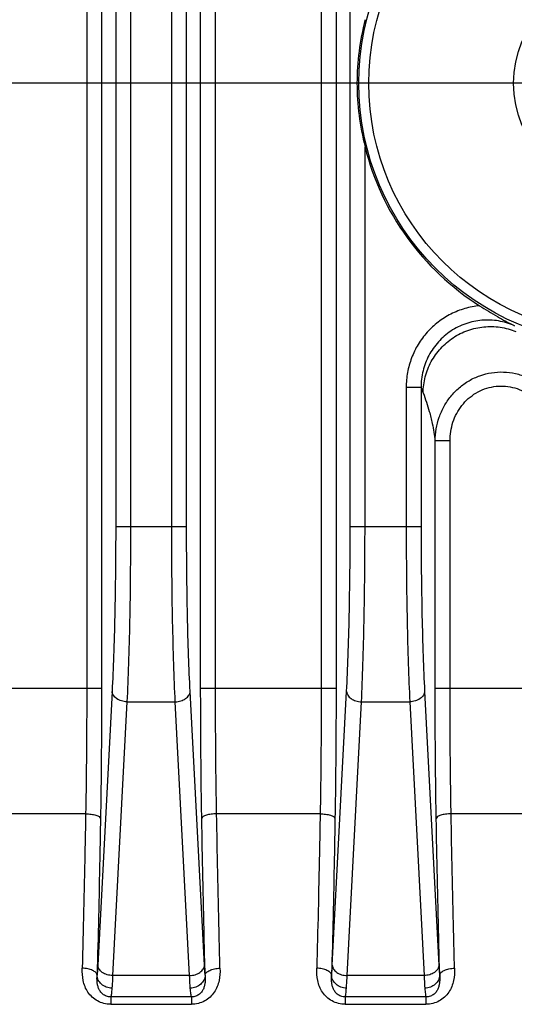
# Model space of a CAD drawing. Header units: millimetres. Extents: x 91 to 530, y 134 to 288.
# Tile 17 of 31: x 450 to 460, y 181 to 201. Entities that reach past the tile are written whole.
import ezdxf

# ---------------------------------------------------------------- set-up
doc = ezdxf.new("R2010")
doc.units = ezdxf.units.MM
doc.header["$LTSCALE"] = 32.67
doc.header["$PDMODE"] = 3
doc.header["$PDSIZE"] = 8
doc.linetypes.add('CENTER', pattern=[0.6, 0.375, -0.075, 0.075, -0.075])
doc.layers.get('0').update_dxf_attribs({"linetype": 'CONTINUOUS'})
doc.layers.get('Defpoints').update_dxf_attribs({"linetype": 'CONTINUOUS'})
for name, color, linetype in [('00_COMPONENTS', 7, 'CONTINUOUS'), ('03_ALL_AXES', 7, 'CONTINUOUS'), ('51__DRAFT_DIMS', 7, 'CONTINUOUS')]:
    doc.layers.add(name, color=color, linetype=linetype)
doc.styles.get("Standard").update_dxf_attribs({"font": 'Roboto-Regular.ttf'})
doc.dimstyles.new('DIMSTYLE_2', dxfattribs={"dimtxt": 3, "dimasz": 3, "dimexe": 2.5, "dimexo": 0.5, "dimgap": 0.75, "dimtad": 1, "dimdsep": 46, "dimtxsty": 'STANDARD', "dimblk": '_FILLED', "dimblk1": '_FILLED', "dimblk2": '_FILLED', "dimcen": 0.09, "dimclrt": 3, "dimazin": 2, "dimtp": 0.3, "dimtm": 0.3, "dimtfac": 1, "dimtofl": 0, "dimtmove": 0, "dimatfit": 3, "dimldrblk": '_FILLED', "dimfxl": 1, "dimtolj": 1, "dimarcsym": 0})

# ---------------------------------------------------------------- blocks, each defined once
blk = doc.blocks.new('_FILLED')
at = {"color": 0, "linetype": 'ByBlock'}
blk.add_solid([(0, 0), (-1, 0.1667), (-1, -0.1667)], dxfattribs=at)
blk = doc.blocks.new('*D12')
at = {"layer": '51__DRAFT_DIMS', "color": 0, "lineweight": -2}
for p, q in [((457.509, 245.708), (428.005, 245.708)), ((430.505, 242.708), (430.505, 202.708)), ((457.338, 199.708), (428.005, 199.708))]:
    blk.add_line(p, q, dxfattribs=at)
at = {"layer": 'Defpoints', "color": 0}
for p in [(458.009, 245.708), (430.505, 199.708), (457.838, 199.708)]:
    blk.add_point(p, dxfattribs=at)
at = {"layer": '51__DRAFT_DIMS', "color": 0, "linetype": 'ByBlock', "lineweight": -2, "xscale": 3, "yscale": 3, "zscale": 3}
for p, rotation in [((430.505, 245.708), 90), ((430.505, 199.708), 270)]:
    blk.add_blockref('_FILLED', p, dxfattribs=dict(at, rotation=rotation))
at = {"layer": '51__DRAFT_DIMS', "color": 3, "insert": (425.755, 222.647), "char_height": 3, "attachment_point": 2, "rotation": 90, "line_spacing_factor": 0.9}
blk.add_mtext('\\A1;46', dxfattribs=at)

msp = doc.modelspace()

# ---------------------------------------------------------------- linework, layer by layer
at = {"layer": '00_COMPONENTS', "color": 4}
for p, q in [((451.181, 257.899), (451.181, 187.518)), ((451.48, 257.899), (451.48, 187.518)), ((453.479, 187.518), (453.479, 257.899)), ((453.779, 187.518), (453.779, 257.899)), ((455.911, 257.899), (455.911, 187.518)), ((456.21, 257.899), (456.21, 187.518)), ((451.765, 254.637), (451.765, 190.779)), ((452.064, 254.637), (452.064, 190.779)), ((452.895, 190.779), (452.895, 254.637)), ((453.195, 190.779), (453.195, 254.637)), ((456.495, 190.779), (456.495, 254.637)), ((456.794, 190.779), (456.794, 198.427)), ((457.625, 193.581), (457.625, 190.779)), ((457.925, 193.581), (457.625, 193.581)), ((457.925, 193.581), (457.925, 190.779)), ((458.209, 187.518), (458.209, 192.503)), ((458.509, 192.503), (458.209, 192.503)), ((458.509, 187.518), (458.509, 192.503)), ((451.765, 190.779), (453.195, 190.779)), ((456.495, 190.779), (457.925, 190.779)), ((449.1, 187.518), (451.48, 187.518)), ((453.479, 187.518), (456.21, 187.518)), ((458.209, 187.518), (460.94, 187.518)), ((451.693, 187.456), (451.404, 181.94)), ((453.556, 181.94), (453.267, 187.456)), ((456.134, 181.94), (456.423, 187.456)), ((457.997, 187.456), (458.286, 181.94)), ((451.992, 187.244), (451.703, 181.728)), ((451.992, 187.244), (452.967, 187.244)), ((453.256, 181.728), (452.967, 187.244)), ((456.433, 181.728), (456.722, 187.244)), ((456.722, 187.244), (457.697, 187.244)), ((457.697, 187.244), (457.986, 181.728)), ((451.159, 184.989), (449.421, 184.989)), ((455.889, 184.989), (453.801, 184.989)), ((460.619, 184.989), (458.531, 184.989)), ((453.256, 181.728), (451.703, 181.728)), ((457.986, 181.728), (456.433, 181.728)), ((453.293, 181.3), (451.666, 181.3)), ((451.666, 181.3), (451.666, 181.15)), ((451.666, 181.15), (453.293, 181.15)), ((453.293, 181.3), (453.293, 181.15)), ((458.023, 181.3), (456.396, 181.3)), ((456.396, 181.3), (456.396, 181.15)), ((456.396, 181.15), (458.023, 181.15)), ((458.023, 181.3), (458.023, 181.15))]:
    msp.add_line(p, q, dxfattribs=at)
for radius in [5.269, 5.07]:
    msp.add_circle((461.94, 199.708), radius, dxfattribs=at)
at = {"layer": '00_COMPONENTS', "color": 7}
msp.add_circle((461.94, 199.708), 2.15, dxfattribs=at)
msp.add_arc((461.94, 199.708), 5.303, 193.9881, 237.6867, dxfattribs=at)
at = {"layer": '00_COMPONENTS', "color": 4}
msp.add_arc((491.131, 206.244), 35.539, 200.8728, 201.0647, dxfattribs=at)
at = {"layer": '00_COMPONENTS', "color": 7}
for points, knots in [([(456.794, 200.99), (456.742, 200.781), (456.661, 200.356), (456.618, 199.708), (456.661, 199.061), (456.742, 198.636), (456.794, 198.427)], [0, 0, 0, 0, 0.249994, 0.5, 0.750006, 1, 1, 1, 1]), ([(459.105, 195.227), (459.223, 195.152), (459.453, 195.011), (459.69, 194.882), (459.806, 194.823)], [0, 0, 0, 0, 0.517959, 1, 1, 1, 1])]:
    msp.add_open_spline(points, degree=3, knots=knots, dxfattribs=at)
at = {"layer": '00_COMPONENTS', "color": 4}
for points, knots in [([(459.105, 195.227), (459.005, 195.217), (458.805, 195.179), (458.522, 195.066), (458.264, 194.904), (458.041, 194.697), (457.859, 194.452), (457.725, 194.178), (457.643, 193.885), (457.625, 193.682), (457.625, 193.581)], [0, 0, 0, 0, 0.124997, 0.249993, 0.37499, 0.499988, 0.624988, 0.74999, 0.874994, 1, 1, 1, 1]), ([(459.806, 194.823), (459.704, 194.868), (459.488, 194.933), (459.151, 194.947), (458.821, 194.877), (458.519, 194.727), (458.264, 194.507), (458.071, 194.231), (457.951, 193.916), (457.924, 193.692), (457.925, 193.581)], [0, 0, 0, 0, 0.124997, 0.250001, 0.37501, 0.50002, 0.625026, 0.750025, 0.875016, 1, 1, 1, 1]), ([(457.967, 193.47), (457.968, 193.579), (457.997, 193.798), (458.119, 194.106), (458.312, 194.376), (458.565, 194.592), (458.863, 194.741), (459.188, 194.814), (459.52, 194.807), (459.735, 194.749), (459.836, 194.708)], [0, 0, 0, 0, 0.124356, 0.249012, 0.373983, 0.499208, 0.624568, 0.749912, 0.875092, 1, 1, 1, 1]), ([(458.209, 192.503), (458.21, 192.584), (458.223, 192.745), (458.284, 192.981), (458.383, 193.203), (458.519, 193.405), (458.689, 193.58), (458.888, 193.721), (459.109, 193.824), (459.346, 193.883), (459.59, 193.898), (459.832, 193.867), (460.064, 193.792), (460.279, 193.677), (460.47, 193.525), (460.631, 193.343), (460.758, 193.135), (460.819, 192.985), (460.843, 192.908)], [0, 0, 0, 0, 0.062383, 0.124813, 0.18728, 0.249776, 0.312296, 0.374835, 0.437387, 0.499946, 0.562505, 0.625058, 0.687599, 0.750124, 0.81263, 0.875112, 0.93757, 1, 1, 1, 1]), ([(457.967, 193.47), (458.014, 193.348), (458.081, 193.144), (458.161, 192.82), (458.196, 192.62), (458.209, 192.503)], [0, 0, 0, 0, 0.391875, 0.644591, 1, 1, 1, 1]), ([(458.509, 192.503), (458.509, 192.567), (458.519, 192.694), (458.563, 192.881), (458.638, 193.057), (458.743, 193.218), (458.874, 193.358), (459.029, 193.472), (459.203, 193.554), (459.389, 193.602), (459.58, 193.613), (459.771, 193.587), (459.953, 193.526), (460.12, 193.433), (460.269, 193.311), (460.393, 193.165), (460.492, 193), (460.539, 192.881), (460.557, 192.82)], [0, 0, 0, 0, 0.062518, 0.12503, 0.187536, 0.250038, 0.312535, 0.375027, 0.437516, 0.500003, 0.562491, 0.62498, 0.687472, 0.749968, 0.812469, 0.874975, 0.937485, 1, 1, 1, 1]), ([(451.765, 190.779), (451.765, 190.474), (451.762, 189.874), (451.748, 189.003), (451.726, 188.201), (451.705, 187.693), (451.693, 187.456)], [0, 0, 0, 0, 0.275875, 0.541146, 0.785637, 1, 1, 1, 1]), ([(452.064, 190.779), (452.064, 190.454), (452.061, 189.816), (452.048, 188.89), (452.026, 188.037), (452.005, 187.496), (451.992, 187.244)], [0, 0, 0, 0, 0.275878, 0.541152, 0.785644, 1, 1, 1, 1]), ([(452.967, 187.244), (452.955, 187.496), (452.934, 188.037), (452.912, 188.89), (452.898, 189.816), (452.895, 190.454), (452.895, 190.779)], [0, 0, 0, 0, 0.214355, 0.458847, 0.724121, 1, 1, 1, 1]), ([(453.267, 187.456), (453.254, 187.693), (453.233, 188.201), (453.211, 189.003), (453.198, 189.874), (453.195, 190.474), (453.195, 190.779)], [0, 0, 0, 0, 0.214362, 0.458852, 0.724124, 1, 1, 1, 1]), ([(456.423, 187.456), (456.435, 187.693), (456.456, 188.201), (456.478, 189.003), (456.492, 189.874), (456.495, 190.474), (456.495, 190.779)], [0, 0, 0, 0, 0.214362, 0.458852, 0.724124, 1, 1, 1, 1]), ([(456.722, 187.244), (456.735, 187.496), (456.756, 188.037), (456.778, 188.89), (456.791, 189.816), (456.794, 190.454), (456.794, 190.779)], [0, 0, 0, 0, 0.214355, 0.458847, 0.724121, 1, 1, 1, 1]), ([(457.625, 190.779), (457.625, 190.454), (457.628, 189.816), (457.642, 188.89), (457.664, 188.037), (457.685, 187.496), (457.697, 187.244)], [0, 0, 0, 0, 0.275878, 0.541152, 0.785644, 1, 1, 1, 1]), ([(457.925, 190.779), (457.925, 190.474), (457.928, 189.874), (457.941, 189.003), (457.963, 188.201), (457.984, 187.693), (457.997, 187.456)], [0, 0, 0, 0, 0.275875, 0.541146, 0.785637, 1, 1, 1, 1]), ([(451.181, 187.518), (451.181, 187.304), (451.179, 186.461), (451.17, 185.618), (451.159, 184.989)], [0, 0, 0, 0, 0.253882, 1, 1, 1, 1]), ([(451.48, 187.518), (451.48, 187.296), (451.478, 186.422), (451.47, 185.548), (451.458, 184.897)], [0, 0, 0, 0, 0.253882, 1, 1, 1, 1]), ([(453.501, 184.897), (453.497, 185.11), (453.485, 185.984), (453.479, 186.858), (453.479, 187.518)], [0, 0, 0, 0, 0.244581, 1, 1, 1, 1]), ([(453.801, 184.989), (453.797, 185.195), (453.784, 186.038), (453.779, 186.881), (453.779, 187.518)], [0, 0, 0, 0, 0.244581, 1, 1, 1, 1]), ([(455.911, 187.518), (455.911, 187.304), (455.909, 186.461), (455.9, 185.618), (455.889, 184.989)], [0, 0, 0, 0, 0.253882, 1, 1, 1, 1]), ([(456.21, 187.518), (456.21, 187.296), (456.208, 186.422), (456.2, 185.548), (456.188, 184.897)], [0, 0, 0, 0, 0.253882, 1, 1, 1, 1]), ([(458.231, 184.897), (458.227, 185.11), (458.215, 185.984), (458.209, 186.858), (458.209, 187.518)], [0, 0, 0, 0, 0.244581, 1, 1, 1, 1]), ([(458.531, 184.989), (458.527, 185.195), (458.514, 186.038), (458.509, 186.881), (458.509, 187.518)], [0, 0, 0, 0, 0.244581, 1, 1, 1, 1]), ([(451.992, 187.244), (451.954, 187.245), (451.881, 187.257), (451.798, 187.295), (451.747, 187.339), (451.718, 187.375), (451.699, 187.414), (451.693, 187.442), (451.693, 187.456)], [0, 0, 0, 0, 0.284611, 0.551437, 0.674273, 0.789113, 0.896925, 1, 1, 1, 1]), ([(452.967, 187.244), (453.005, 187.245), (453.079, 187.257), (453.161, 187.295), (453.213, 187.339), (453.242, 187.375), (453.261, 187.414), (453.266, 187.442), (453.267, 187.456)], [0, 0, 0, 0, 0.284611, 0.551437, 0.674273, 0.789113, 0.896925, 1, 1, 1, 1]), ([(456.423, 187.456), (456.423, 187.442), (456.429, 187.414), (456.448, 187.375), (456.477, 187.339), (456.528, 187.295), (456.611, 187.257), (456.684, 187.245), (456.722, 187.244)], [0, 0, 0, 0, 0.103075, 0.210887, 0.325727, 0.448563, 0.715389, 1, 1, 1, 1]), ([(457.997, 187.456), (457.996, 187.442), (457.991, 187.414), (457.972, 187.375), (457.943, 187.339), (457.891, 187.295), (457.809, 187.257), (457.735, 187.245), (457.697, 187.244)], [0, 0, 0, 0, 0.103075, 0.210887, 0.325727, 0.448563, 0.715389, 1, 1, 1, 1]), ([(451.159, 184.989), (451.154, 184.723), (451.135, 183.685), (451.111, 182.648), (451.09, 181.876)], [0, 0, 0, 0, 0.256123, 1, 1, 1, 1]), ([(451.159, 184.989), (451.196, 184.988), (451.25, 184.985), (451.319, 184.973), (451.364, 184.962), (451.401, 184.948), (451.435, 184.931), (451.456, 184.911), (451.458, 184.897)], [0, 0, 0, 0, 0.343153, 0.501123, 0.643299, 0.765705, 0.865748, 1, 1, 1, 1]), ([(453.801, 184.989), (453.763, 184.988), (453.709, 184.985), (453.64, 184.973), (453.596, 184.962), (453.558, 184.948), (453.525, 184.931), (453.503, 184.911), (453.501, 184.897)], [0, 0, 0, 0, 0.343153, 0.501123, 0.643299, 0.765705, 0.865748, 1, 1, 1, 1]), ([(453.869, 181.876), (453.863, 182.129), (453.836, 183.166), (453.814, 184.204), (453.801, 184.989)], [0, 0, 0, 0, 0.243468, 1, 1, 1, 1]), ([(455.889, 184.989), (455.884, 184.723), (455.865, 183.685), (455.841, 182.648), (455.82, 181.876)], [0, 0, 0, 0, 0.256123, 1, 1, 1, 1]), ([(455.889, 184.989), (455.926, 184.988), (455.98, 184.985), (456.049, 184.973), (456.094, 184.962), (456.131, 184.948), (456.165, 184.931), (456.186, 184.911), (456.188, 184.897)], [0, 0, 0, 0, 0.343153, 0.501123, 0.643299, 0.765705, 0.865748, 1, 1, 1, 1]), ([(458.531, 184.989), (458.493, 184.988), (458.439, 184.985), (458.37, 184.973), (458.326, 184.962), (458.288, 184.948), (458.255, 184.931), (458.233, 184.911), (458.231, 184.897)], [0, 0, 0, 0, 0.343153, 0.501123, 0.643299, 0.765705, 0.865748, 1, 1, 1, 1]), ([(458.599, 181.876), (458.593, 182.129), (458.566, 183.166), (458.544, 184.204), (458.531, 184.989)], [0, 0, 0, 0, 0.243468, 1, 1, 1, 1]), ([(451.458, 184.897), (451.454, 184.627), (451.435, 183.574), (451.411, 182.521), (451.39, 181.739)], [0, 0, 0, 0, 0.256123, 1, 1, 1, 1]), ([(453.57, 181.739), (453.563, 181.995), (453.536, 183.047), (453.515, 184.1), (453.501, 184.897)], [0, 0, 0, 0, 0.243468, 1, 1, 1, 1]), ([(456.188, 184.897), (456.184, 184.627), (456.165, 183.574), (456.141, 182.521), (456.12, 181.739)], [0, 0, 0, 0, 0.256123, 1, 1, 1, 1]), ([(458.3, 181.739), (458.293, 181.995), (458.266, 183.047), (458.245, 184.1), (458.231, 184.897)], [0, 0, 0, 0, 0.243468, 1, 1, 1, 1]), ([(451.404, 181.94), (451.403, 181.921), (451.399, 181.854), (451.394, 181.787), (451.39, 181.739)], [0, 0, 0, 0, 0.284216, 1, 1, 1, 1]), ([(451.703, 181.728), (451.665, 181.729), (451.592, 181.741), (451.509, 181.78), (451.457, 181.823), (451.429, 181.859), (451.41, 181.899), (451.404, 181.927), (451.404, 181.94)], [0, 0, 0, 0, 0.284611, 0.551437, 0.674273, 0.789113, 0.896925, 1, 1, 1, 1]), ([(453.256, 181.728), (453.294, 181.729), (453.368, 181.741), (453.45, 181.78), (453.502, 181.823), (453.531, 181.859), (453.55, 181.899), (453.555, 181.927), (453.556, 181.94)], [0, 0, 0, 0, 0.284611, 0.551437, 0.674273, 0.789113, 0.896925, 1, 1, 1, 1]), ([(453.57, 181.739), (453.569, 181.753), (453.563, 181.82), (453.559, 181.888), (453.556, 181.94)], [0, 0, 0, 0, 0.214592, 1, 1, 1, 1]), ([(456.12, 181.739), (456.121, 181.753), (456.127, 181.82), (456.131, 181.888), (456.134, 181.94)], [0, 0, 0, 0, 0.214592, 1, 1, 1, 1]), ([(456.134, 181.94), (456.134, 181.927), (456.14, 181.899), (456.159, 181.859), (456.187, 181.823), (456.239, 181.78), (456.322, 181.741), (456.395, 181.729), (456.433, 181.728)], [0, 0, 0, 0, 0.103075, 0.210887, 0.325727, 0.448563, 0.715389, 1, 1, 1, 1]), ([(458.286, 181.94), (458.285, 181.927), (458.28, 181.899), (458.261, 181.859), (458.232, 181.823), (458.18, 181.78), (458.098, 181.741), (458.024, 181.729), (457.986, 181.728)], [0, 0, 0, 0, 0.103075, 0.210887, 0.325727, 0.448563, 0.715389, 1, 1, 1, 1]), ([(458.286, 181.94), (458.287, 181.921), (458.291, 181.854), (458.295, 181.787), (458.3, 181.739)], [0, 0, 0, 0, 0.284215, 1, 1, 1, 1]), ([(451.666, 181.15), (451.619, 181.15), (451.526, 181.161), (451.397, 181.212), (451.288, 181.291), (451.203, 181.392), (451.143, 181.505), (451.095, 181.666), (451.088, 181.793), (451.09, 181.876)], [0, 0, 0, 0, 0.134414, 0.266388, 0.394544, 0.518938, 0.640591, 0.760769, 1, 1, 1, 1]), ([(451.39, 181.739), (451.389, 181.748), (451.382, 181.767), (451.363, 181.792), (451.333, 181.815), (451.296, 181.835), (451.251, 181.852), (451.182, 181.869), (451.127, 181.875), (451.09, 181.876)], [0, 0, 0, 0, 0.077791, 0.166955, 0.271884, 0.393501, 0.530433, 0.679835, 1, 1, 1, 1]), ([(453.869, 181.876), (453.872, 181.793), (453.865, 181.666), (453.816, 181.505), (453.756, 181.392), (453.671, 181.291), (453.562, 181.212), (453.433, 181.161), (453.34, 181.15), (453.293, 181.15)], [0, 0, 0, 0, 0.239231, 0.359409, 0.481062, 0.605456, 0.733613, 0.865587, 1, 1, 1, 1]), ([(453.57, 181.739), (453.571, 181.748), (453.577, 181.767), (453.597, 181.792), (453.626, 181.815), (453.664, 181.835), (453.708, 181.852), (453.777, 181.869), (453.832, 181.875), (453.869, 181.876)], [0, 0, 0, 0, 0.07779, 0.166953, 0.271882, 0.393499, 0.530432, 0.679834, 1, 1, 1, 1]), ([(456.396, 181.15), (456.349, 181.15), (456.256, 181.161), (456.127, 181.212), (456.018, 181.291), (455.933, 181.392), (455.873, 181.505), (455.825, 181.666), (455.818, 181.793), (455.82, 181.876)], [0, 0, 0, 0, 0.134414, 0.266388, 0.394544, 0.518938, 0.640591, 0.760769, 1, 1, 1, 1]), ([(456.12, 181.739), (456.119, 181.748), (456.112, 181.767), (456.093, 181.792), (456.063, 181.815), (456.026, 181.835), (455.981, 181.852), (455.912, 181.869), (455.857, 181.875), (455.82, 181.876)], [0, 0, 0, 0, 0.077791, 0.166955, 0.271884, 0.393501, 0.530433, 0.679835, 1, 1, 1, 1]), ([(458.599, 181.876), (458.602, 181.793), (458.595, 181.666), (458.546, 181.505), (458.486, 181.392), (458.401, 181.291), (458.292, 181.212), (458.163, 181.161), (458.07, 181.15), (458.023, 181.15)], [0, 0, 0, 0, 0.239231, 0.359409, 0.481062, 0.605456, 0.733613, 0.865587, 1, 1, 1, 1]), ([(458.3, 181.739), (458.301, 181.748), (458.307, 181.767), (458.327, 181.792), (458.356, 181.815), (458.394, 181.835), (458.438, 181.852), (458.507, 181.869), (458.562, 181.875), (458.599, 181.876)], [0, 0, 0, 0, 0.07779, 0.166953, 0.271882, 0.393499, 0.530432, 0.679834, 1, 1, 1, 1]), ([(451.666, 181.3), (451.636, 181.299), (451.577, 181.309), (451.503, 181.351), (451.451, 181.409), (451.418, 181.472), (451.399, 181.538), (451.387, 181.627), (451.387, 181.694), (451.39, 181.739)], [0, 0, 0, 0, 0.15442, 0.29688, 0.425338, 0.544514, 0.659048, 0.772022, 1, 1, 1, 1]), ([(451.689, 181.476), (451.651, 181.477), (451.575, 181.491), (451.477, 181.549), (451.419, 181.621), (451.395, 181.687), (451.39, 181.722), (451.39, 181.739)], [0, 0, 0, 0, 0.263476, 0.520183, 0.764802, 0.883354, 1, 1, 1, 1]), ([(451.703, 181.728), (451.702, 181.704), (451.698, 181.62), (451.694, 181.536), (451.689, 181.476)], [0, 0, 0, 0, 0.284292, 1, 1, 1, 1]), ([(453.27, 181.476), (453.269, 181.494), (453.263, 181.578), (453.259, 181.662), (453.256, 181.728)], [0, 0, 0, 0, 0.2145, 1, 1, 1, 1]), ([(453.57, 181.739), (453.569, 181.722), (453.565, 181.687), (453.54, 181.621), (453.483, 181.549), (453.385, 181.491), (453.309, 181.477), (453.27, 181.476)], [0, 0, 0, 0, 0.116646, 0.235198, 0.479817, 0.736524, 1, 1, 1, 1]), ([(453.57, 181.739), (453.572, 181.694), (453.573, 181.627), (453.561, 181.538), (453.542, 181.472), (453.509, 181.409), (453.456, 181.351), (453.382, 181.309), (453.324, 181.299), (453.293, 181.3)], [0, 0, 0, 0, 0.227977, 0.340952, 0.455486, 0.574661, 0.703122, 0.845581, 1, 1, 1, 1]), ([(456.396, 181.3), (456.366, 181.299), (456.307, 181.309), (456.233, 181.351), (456.181, 181.409), (456.148, 181.472), (456.129, 181.538), (456.117, 181.627), (456.117, 181.694), (456.12, 181.739)], [0, 0, 0, 0, 0.154419, 0.296879, 0.425339, 0.544514, 0.659049, 0.772022, 1, 1, 1, 1]), ([(456.419, 181.476), (456.381, 181.477), (456.305, 181.491), (456.207, 181.549), (456.149, 181.621), (456.125, 181.687), (456.12, 181.722), (456.12, 181.739)], [0, 0, 0, 0, 0.263476, 0.520183, 0.764802, 0.883354, 1, 1, 1, 1]), ([(456.419, 181.476), (456.421, 181.494), (456.426, 181.578), (456.43, 181.662), (456.433, 181.728)], [0, 0, 0, 0, 0.2145, 1, 1, 1, 1]), ([(457.986, 181.728), (457.987, 181.704), (457.991, 181.62), (457.996, 181.536), (458, 181.476)], [0, 0, 0, 0, 0.284291, 1, 1, 1, 1]), ([(458.3, 181.739), (458.299, 181.722), (458.295, 181.687), (458.27, 181.621), (458.213, 181.549), (458.115, 181.491), (458.039, 181.477), (458, 181.476)], [0, 0, 0, 0, 0.116646, 0.235198, 0.479817, 0.736524, 1, 1, 1, 1]), ([(458.3, 181.739), (458.302, 181.694), (458.303, 181.627), (458.291, 181.538), (458.272, 181.472), (458.239, 181.409), (458.186, 181.351), (458.112, 181.309), (458.054, 181.299), (458.023, 181.3)], [0, 0, 0, 0, 0.227977, 0.340952, 0.455486, 0.574662, 0.70312, 0.845581, 1, 1, 1, 1]), ([(451.689, 181.476), (451.688, 181.455), (451.684, 181.416), (451.679, 181.366), (451.673, 181.328), (451.669, 181.307), (451.666, 181.3)], [0, 0, 0, 0, 0.359171, 0.646923, 0.860917, 1, 1, 1, 1]), ([(453.293, 181.3), (453.291, 181.307), (453.286, 181.328), (453.281, 181.366), (453.275, 181.416), (453.272, 181.455), (453.27, 181.476)], [0, 0, 0, 0, 0.139087, 0.353089, 0.640844, 1, 1, 1, 1]), ([(456.396, 181.3), (456.399, 181.307), (456.403, 181.328), (456.409, 181.366), (456.414, 181.416), (456.418, 181.455), (456.419, 181.476)], [0, 0, 0, 0, 0.139088, 0.353089, 0.640844, 1, 1, 1, 1]), ([(458, 181.476), (458.002, 181.455), (458.005, 181.416), (458.011, 181.366), (458.016, 181.328), (458.021, 181.307), (458.023, 181.3)], [0, 0, 0, 0, 0.359171, 0.646923, 0.860917, 1, 1, 1, 1])]:
    msp.add_open_spline(points, degree=3, knots=knots, dxfattribs=at)
at = {"layer": '03_ALL_AXES', "color": 1, "linetype": 'CENTER'}
msp.add_line((461.94, 199.708), (453.69, 199.708), dxfattribs=at)

# ---------------------------------------------------------------- dimensions: what is measured, and where the dimension line sits
at = {"layer": '51__DRAFT_DIMS', "color": 4}
dim = msp.add_linear_dim(base=(430.505, 199.708), p1=(458.009, 245.708), p2=(457.838, 199.708), angle=270, dimstyle='DIMSTYLE_2', dxfattribs=at)
dim.commit()
dim.dimension.update_dxf_attribs({"geometry": '*D12', "text_midpoint": (430.505, 222.647), "dimtype": 160})

doc.saveas('drawing.dxf')
